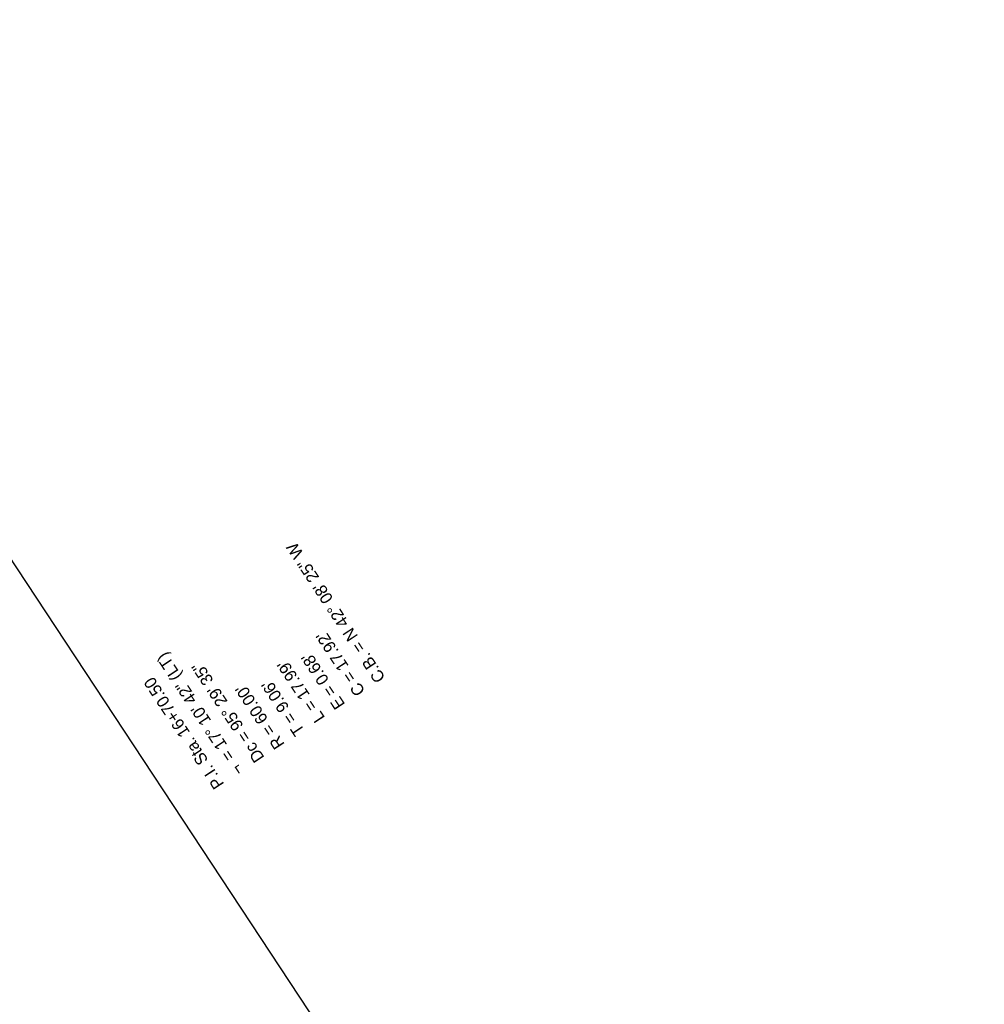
# Model space of a CAD drawing. Extents: x 2399984 to 2508823, y 556481 to 592637.
# Tile 80 of 158: x 2446658 to 2447217, y 557625 to 558196. Entities that reach past the tile are written whole.
import ezdxf
from ezdxf.enums import TextEntityAlignment as Align

# ---------------------------------------------------------------- set-up
doc = ezdxf.new("R2010")
doc.units = 0
doc.header["$MEASUREMENT"] = 0
doc.linetypes.add('cl50', pattern=[100, 7.5, -7.5, 70, -7.5, 7.5])
doc.layers.add('GE_P_CL_50', color=7, linetype='cl50', lineweight=13)
doc.layers.add('SC_Scratch1', color=7, linetype='Continuous', lineweight=0, plot=False)
doc.styles.add('Style-font31', font='font31.shx')

msp = doc.modelspace()

# ---------------------------------------------------------------- linework, layer by layer
at = {"layer": 'SC_Scratch1', "color": 4, "lineweight": 30}
msp.add_line((2447217.41, 557027.06), (2446447.02, 558196.03), dxfattribs=at)

# ---------------------------------------------------------------- texts
at = {"layer": 'GE_P_CL_50', "linetype": 'Continuous', "style": 'Style-font31'}
for s, p in [('C.B. = N 42%%d 08\' 25" W', (2446864.66, 557810.59)), ("C = 17.92'", (2446852.97, 557802.89)), ('= 17%%d 10\' 42" (LT)', (2446777.33, 557765.02)), ("E = 0.68'", (2446841.28, 557795.19)), ('Dc = 95%%d 29\' 35"', (2446794.52, 557764.37)), ("L = 17.99'", (2446829.59, 557787.48)), ('P.I. Sta. 16+70.50', (2446771.14, 557748.96)), ("R = 60.00'", (2446806.21, 557772.07)), ("T = 9.06'", (2446817.9, 557779.78)), ('¬', (2446782.83, 557756.67))]:
    msp.add_text(s, height=7, rotation=123.3865, dxfattribs=at).set_placement(p, align=Align.TOP_LEFT)

doc.saveas('drawing.dxf')
